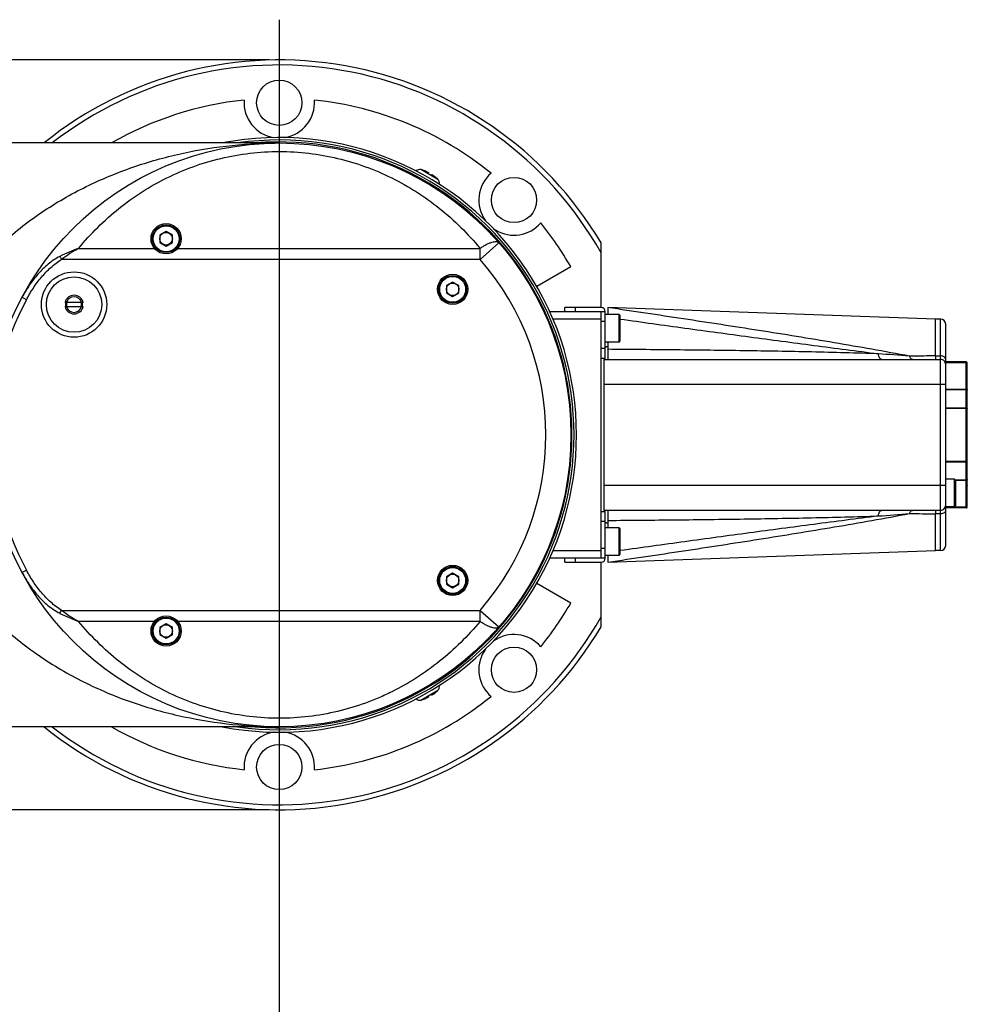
# Model space of a CAD drawing. Header units: millimetres. Extents: x 20 to 4180, y 42 to 2950.
# Tile 28 of 133: x 1517 to 1752, y 1784 to 2028. Entities that reach past the tile are written whole.
import ezdxf

# ---------------------------------------------------------------- set-up
doc = ezdxf.new("R2010")
doc.units = ezdxf.units.MM
doc.header["$LTSCALE"] = 231.275
doc.header["$PDMODE"] = 3
doc.header["$PDSIZE"] = 0.3
doc.linetypes.add('CENTER', pattern=[0.6, 0.375, -0.075, 0.075, -0.075])
doc.layers.get('0').update_dxf_attribs({"linetype": 'CONTINUOUS'})
doc.layers.get('Defpoints').update_dxf_attribs({"linetype": 'CONTINUOUS'})
for name, color, linetype in [('BASE_ASM_PBL11', 7, 'CONTINUOUS'), ('DEFAULT_1', 7, 'CENTER'), ('MIDDLE_ASM_PBL18', 7, 'CONTINUOUS'), ('TOP_VIEW_VBL10', 7, 'CONTINUOUS')]:
    doc.layers.add(name, color=color, linetype=linetype)
doc.styles.get("Standard").update_dxf_attribs({"font": 'malgun.ttf'})
doc.dimstyles.new('DIMSTYLE_1', dxfattribs={"dimtxt": 20, "dimasz": 7.5, "dimexe": 1, "dimexo": 0.5, "dimgap": 1, "dimtad": 1, "dimlfac": 0.8, "dimdsep": 46, "dimtxsty": 'Standard', "dimblk": '_FILLED', "dimblk1": '_FILLED', "dimblk2": '_FILLED', "dimcen": 0.09, "dimclrt": 134, "dimazin": 2, "dimtp": 0.5, "dimtm": 0.5, "dimtfac": 1, "dimtofl": 0, "dimtmove": 0, "dimatfit": 3, "dimldrblk": '_FILLED', "dimfxl": 1, "dimtolj": 1, "dimarcsym": 0})
doc.dimstyles.new('DIMSTYLE_2', dxfattribs={"dimtxt": 20, "dimasz": 7.5, "dimexe": 1, "dimexo": 0.5, "dimgap": 1, "dimtad": 1, "dimlfac": 0.8, "dimdsep": 46, "dimtxsty": 'Standard', "dimblk": '_FILLED', "dimblk1": '_FILLED', "dimblk2": '_FILLED', "dimcen": 0.09, "dimclrt": 134, "dimazin": 2, "dimtp": 0.8, "dimtm": 0.8, "dimtfac": 1, "dimtofl": 0, "dimtmove": 0, "dimatfit": 3, "dimldrblk": '_FILLED', "dimfxl": 1, "dimtolj": 1, "dimarcsym": 0})

# ---------------------------------------------------------------- blocks, each defined once
blk = doc.blocks.new('_FILLED')
at = {"color": 0, "linetype": 'ByBlock'}
blk.add_solid([(0, 0), (-1, 0.2), (-1, -0.2)], dxfattribs=at)
blk = doc.blocks.new('*D3')
at = {"color": 0, "lineweight": -2, "transparency": 16777216}
for p, q in [((1018.75, 2012.8), (1018.75, 1483.75)), ((1581.25, 2012.8), (1581.25, 1483.75)), ((1026.25, 1484.75), (1573.75, 1484.75))]:
    blk.add_line(p, q, dxfattribs=at)
at = {"layer": 'Defpoints', "color": 0, "transparency": 16777216}
for p in [(1018.75, 2013.3), (1581.25, 2013.3), (1581.25, 1484.75)]:
    blk.add_point(p, dxfattribs=at)
at = {"color": 0, "lineweight": -2, "transparency": 16777216, "xscale": 7.5, "yscale": 7.5, "zscale": 7.5, "rotation": 180}
blk.add_blockref('_FILLED', (1018.75, 1484.75), dxfattribs=at)
at = {"color": 0, "lineweight": -2, "transparency": 16777216, "xscale": 7.5, "yscale": 7.5, "zscale": 7.5}
blk.add_blockref('_FILLED', (1581.25, 1484.75), dxfattribs=at)
at = {"color": 134, "transparency": 16777216, "insert": (1299.41, 1512.42), "char_height": 20, "width": 46, "attachment_point": 2, "line_spacing_factor": 0.9}
blk.add_mtext('\\A1;450', dxfattribs=at)
blk = doc.blocks.new('*D30')
at = {"color": 134, "transparency": 16777216}
for p, q in [((1578.3, 2012.14), (642.99, 2012.14)), ((647.99, 2012.14), (647.99, 1919.02)), ((647.99, 1825.89), (647.99, 1919.02)), ((1578.3, 1825.89), (642.99, 1825.89))]:
    blk.add_line(p, q, dxfattribs=at)
at = {"color": 134, "transparency": 16777216, "xscale": 7.5, "yscale": 7.5, "zscale": 7.5}
for p, rotation in [((647.99, 2012.14), 90), ((647.99, 1825.89), 270)]:
    blk.add_blockref('_FILLED', p, dxfattribs=dict(at, rotation=rotation))
at = {"color": 134, "transparency": 16777216, "insert": (622.99, 1919.02), "char_height": 20, "width": 46, "attachment_point": 2, "rotation": 90, "line_spacing_factor": 0.9}
blk.add_mtext('149', dxfattribs=at)
blk = doc.blocks.new('MIDDLE_ASM_PBL18', base_point=(1361.64, 1919.02))
at = {"layer": 'MIDDLE_ASM_PBL18', "color": 7}
for p, q in [((1580.8, 1991.52), (1494.55, 1991.52)), ((1552.67, 1969.54), (1551.11, 1968.63)), ((1554.23, 1968.63), (1552.67, 1969.54)), ((1551.11, 1968.63), (1551.11, 1966.83)), ((1551.11, 1966.83), (1552.67, 1965.93)), ((1552.67, 1965.93), (1554.23, 1966.83)), ((1554.23, 1966.83), (1554.23, 1968.63)), ((1630.69, 1962.61), (1635.39, 1966.72)), ((1530.9, 1965.33), (1549.79, 1965.33)), ((1555.55, 1965.33), (1630.69, 1965.33)), ((1630.69, 1962.61), (1630.69, 1965.33)), ((1630.69, 1962.61), (1526.71, 1962.61)), ((1623.89, 1956.98), (1622.32, 1956.08)), ((1625.45, 1956.08), (1623.89, 1956.98)), ((1622.32, 1956.08), (1622.32, 1954.27)), ((1622.32, 1954.27), (1623.89, 1953.37)), ((1623.89, 1953.37), (1625.45, 1954.27)), ((1625.45, 1954.27), (1625.45, 1956.08)), ((1517.96, 1952.6), (1516.85, 1953.19)), ((1532.05, 1951.89), (1527.54, 1951.89)), ((1527.54, 1950.89), (1532.05, 1950.89)), ((1516.85, 1884.85), (1517.96, 1885.44)), ((1623.89, 1884.67), (1622.32, 1883.76)), ((1622.32, 1883.76), (1622.32, 1881.96)), ((1625.45, 1883.76), (1623.89, 1884.67)), ((1625.45, 1881.96), (1625.45, 1883.76)), ((1622.32, 1881.96), (1623.89, 1881.06)), ((1623.89, 1881.06), (1625.45, 1881.96)), ((1526.27, 1874.69), (1526.71, 1875.43)), ((1526.71, 1875.43), (1630.69, 1875.43)), ((1630.69, 1875.43), (1635.39, 1871.32)), ((1630.69, 1872.7), (1630.69, 1875.43)), ((1549.79, 1872.7), (1530.9, 1872.7)), ((1552.67, 1872.11), (1551.11, 1871.21)), ((1551.11, 1871.21), (1551.11, 1869.4)), ((1554.23, 1871.21), (1552.67, 1872.11)), ((1554.23, 1869.4), (1554.23, 1871.21)), ((1630.69, 1872.7), (1555.55, 1872.7)), ((1551.11, 1869.4), (1552.67, 1868.5)), ((1552.67, 1868.5), (1554.23, 1869.4)), ((1580.8, 1846.52), (1494.55, 1846.52))]:
    blk.add_line(p, q, dxfattribs=at)
for centre, radius in [((1580.8, 1919.02), 72.5), ((1552.67, 1967.73), 3.75), ((1552.67, 1967.73), 3.44), ((1552.67, 1967.73), 3.22), ((1552.67, 1967.73), 1.56), ((1529.8, 1951.39), 8.12), ((1529.8, 1951.39), 6.88), ((1623.89, 1955.17), 3.75), ((1623.89, 1955.17), 3.44), ((1623.89, 1955.17), 3.22), ((1623.89, 1955.17), 1.56), ((1623.89, 1882.86), 3.75), ((1623.89, 1882.86), 3.44), ((1623.89, 1882.86), 3.22), ((1623.89, 1882.86), 1.56), ((1552.67, 1870.3), 3.75), ((1552.67, 1870.3), 3.44), ((1552.67, 1870.3), 3.22), ((1552.67, 1870.3), 1.56)]:
    blk.add_circle(centre, radius, dxfattribs=at)
for centre, radius, start, end in [((1551.83, 1928.5), 42.36, 119.5984, 126.3708), ((1580.8, 1919.02), 66.25, 318.8565, 41.1435), ((1580.8, 1919.02), 71.25, 151.8799, 208.1201), ((1529.8, 1951.39), 2.31, 12.4869, 167.5131), ((1529.8, 1951.39), 2.12, 166.3841, 193.6159), ((1529.8, 1951.39), 1.94, 14.9552, 165.0448), ((1529.8, 1951.39), 1.88, 164.534, 195.466), ((1529.8, 1951.39), 1.88, 344.534, 15.466), ((1529.8, 1951.39), 2.12, 346.3841, 13.6159), ((1529.8, 1951.39), 2.31, 192.4869, 347.5131), ((1529.8, 1951.39), 1.94, 194.9552, 345.0448), ((1544.95, 1911.96), 41.7, 243.3844, 250.3163), ((1552, 1909.8), 42.67, 233.6545, 240.3776)]:
    blk.add_arc(centre, radius, start, end, dxfattribs=at)
for points, knots in [([(1494.55, 1942.69), (1495.52, 1944.92), (1497.69, 1949.23), (1501.59, 1955.22), (1505.96, 1960.66), (1512.21, 1967.13), (1520.78, 1974.02), (1531.91, 1980.54), (1543.51, 1985.45), (1555.43, 1988.9), (1567.53, 1990.97), (1575.67, 1991.48), (1579.73, 1991.51)], [0, 0, 0, 0, 0.070629, 0.139489, 0.206688, 0.272396, 0.399997, 0.523806, 0.644933, 0.764236, 0.882397, 1, 1, 1, 1]), ([(1530.9, 1965.33), (1533.9, 1968.97), (1540.64, 1975.65), (1550.64, 1982.04), (1559.36, 1985.77), (1566.28, 1987.84), (1573.48, 1989.12), (1580.82, 1989.55), (1588.14, 1989.12), (1595.32, 1987.84), (1602.22, 1985.77), (1610.96, 1982.03), (1620.96, 1975.64), (1627.7, 1968.97), (1630.69, 1965.33)], [0, 0, 0, 0, 0.123588, 0.24686, 0.308877, 0.371999, 0.435909, 0.500226, 0.564525, 0.627838, 0.691009, 0.753282, 0.876579, 1, 1, 1, 1]), ([(1630.69, 1965.33), (1630.93, 1965.5), (1631.42, 1965.83), (1632.17, 1966.27), (1632.9, 1966.62), (1633.58, 1966.87), (1634.19, 1967.01), (1634.7, 1967.04), (1635.11, 1966.95), (1635.32, 1966.8), (1635.39, 1966.72)], [0, 0, 0, 0, 0.173115, 0.341767, 0.499602, 0.640752, 0.760667, 0.858262, 0.935606, 1, 1, 1, 1]), ([(1530.9, 1965.33), (1530.12, 1965.05), (1528.55, 1964.43), (1527.02, 1963.73), (1526.27, 1963.35)], [0, 0, 0, 0, 0.498497, 1, 1, 1, 1]), ([(1526.27, 1963.35), (1525.23, 1962.82), (1523.76, 1961.82), (1522.03, 1960.25), (1520.41, 1958.55), (1518.62, 1956.23), (1517.41, 1954.22), (1516.85, 1953.19)], [0, 0, 0, 0, 0.2497, 0.374756, 0.499827, 0.749875, 1, 1, 1, 1]), ([(1517.96, 1952.6), (1518.48, 1953.59), (1519.63, 1955.52), (1521.64, 1958.22), (1523.57, 1960.25), (1525.3, 1961.69), (1526.22, 1962.32), (1526.71, 1962.61)], [0, 0, 0, 0, 0.250136, 0.500056, 0.75006, 0.874594, 1, 1, 1, 1]), ([(1526.27, 1963.35), (1526.3, 1963.3), (1526.45, 1963.05), (1526.59, 1962.8), (1526.71, 1962.61)], [0, 0, 0, 0, 0.216552, 1, 1, 1, 1]), ([(1494.55, 1895.35), (1495.52, 1893.11), (1497.7, 1888.8), (1501.6, 1882.8), (1505.98, 1877.36), (1512.24, 1870.88), (1520.83, 1863.99), (1531.97, 1857.46), (1543.6, 1852.55), (1555.53, 1849.12), (1567.65, 1847.05), (1575.8, 1846.55), (1579.86, 1846.52)], [0, 0, 0, 0, 0.070633, 0.139496, 0.206695, 0.272402, 0.399998, 0.523802, 0.644926, 0.764228, 0.882391, 1, 1, 1, 1]), ([(1516.85, 1884.85), (1517.4, 1883.82), (1518.6, 1881.84), (1520.73, 1879.07), (1522.81, 1877), (1524.7, 1875.57), (1525.73, 1874.96), (1526.27, 1874.69)], [0, 0, 0, 0, 0.247609, 0.49461, 0.744633, 0.87176, 1, 1, 1, 1]), ([(1526.71, 1875.43), (1526.22, 1875.72), (1525.29, 1876.35), (1523.56, 1877.8), (1521.63, 1879.83), (1519.63, 1882.53), (1518.48, 1884.45), (1517.96, 1885.44)], [0, 0, 0, 0, 0.12604, 0.252115, 0.50196, 0.750204, 1, 1, 1, 1]), ([(1630.69, 1872.7), (1629.18, 1870.87), (1625.99, 1867.38), (1620.71, 1862.68), (1614.97, 1858.56), (1609.83, 1855.66), (1605.54, 1853.68), (1601.1, 1851.93), (1595.31, 1850.19), (1588.11, 1848.91), (1580.77, 1848.48), (1573.45, 1848.92), (1566.27, 1850.2), (1559.37, 1852.27), (1550.63, 1856), (1540.63, 1862.4), (1533.89, 1869.07), (1530.9, 1872.7)], [0, 0, 0, 0, 0.062278, 0.123706, 0.18521, 0.247117, 0.278059, 0.309134, 0.372236, 0.43612, 0.500413, 0.564688, 0.627977, 0.691123, 0.753375, 0.876624, 1, 1, 1, 1]), ([(1635.39, 1871.32), (1635.32, 1871.23), (1635.11, 1871.09), (1634.7, 1871), (1634.19, 1871.02), (1633.58, 1871.16), (1632.9, 1871.42), (1632.17, 1871.77), (1631.42, 1872.2), (1630.93, 1872.53), (1630.69, 1872.7)], [0, 0, 0, 0, 0.064394, 0.141739, 0.239333, 0.359248, 0.500399, 0.658233, 0.826885, 1, 1, 1, 1])]:
    blk.add_open_spline(points, degree=3, knots=knots, dxfattribs=at)
blk = doc.blocks.new('BASE_ASM_PBL11', base_point=(1203.957, 1919.018))
at = {"layer": 'BASE_ASM_PBL11', "color": 7}
for p, q in [((1616.2, 1984.84), (1615.999, 1984.892)), ((1620.242, 1982.442), (1615.999, 1984.892)), ((1616.2, 1984.84), (1616.194, 1984.829)), ((1617.855, 1984.123), (1617.745, 1983.933)), ((1618.539, 1983.475), (1618.649, 1983.665)), ((1620.091, 1982.579), (1620.097, 1982.59)), ((1645.247, 1971.096), (1645.774, 1971.658)), ((1660.795, 1950.643), (1660.795, 1966.686)), ((1644.771, 1955.954), (1653.217, 1960.83)), ((1648.084, 1949.643), (1661.795, 1949.643)), ((1648.084, 1949.643), (1648.084, 1949.51)), ((1660.795, 1950.643), (1651.795, 1950.643)), ((1651.795, 1949.643), (1651.795, 1950.643)), ((1654.295, 1950.643), (1654.295, 1949.643)), ((1660.795, 1888.393), (1660.795, 1949.643)), ((1661.795, 1938.018), (1661.795, 1949.643)), ((1662.42, 1950.644), (1662.42, 1948.955)), ((1743.92, 1947.768), (1662.471, 1950.644)), ((1660.795, 1947.768), (1648.845, 1947.768)), ((1661.795, 1947.143), (1660.795, 1947.143)), ((1665.233, 1948.955), (1661.795, 1948.955)), ((1665.233, 1948.955), (1665.545, 1948.643)), ((1665.233, 1942.08), (1665.233, 1948.955)), ((1665.545, 1942.393), (1665.545, 1948.643)), ((1745.17, 1947.768), (1743.92, 1947.768)), ((1743.92, 1938.636), (1743.92, 1947.768)), ((1745.17, 1890.268), (1745.17, 1947.768)), ((1746.42, 1891.518), (1746.42, 1946.518)), ((1665.233, 1942.08), (1661.795, 1942.08)), ((1662.42, 1942.08), (1662.42, 1937.768)), ((1665.233, 1942.08), (1665.545, 1942.393)), ((1660.795, 1940.518), (1661.795, 1940.518)), ((1662.42, 1940.86), (1662.02, 1940.868)), ((1661.795, 1938.018), (1660.795, 1938.018)), ((1661.42, 1937.768), (1745.17, 1937.768)), ((1661.42, 1937.768), (1661.42, 1900.268)), ((1743.92, 1938.636), (1745.17, 1938.636)), ((1751.545, 1937.143), (1746.42, 1937.143)), ((1746.42, 1937.1), (1751.545, 1937.1)), ((1750.667, 1937.1), (1751.67, 1937.109)), ((1751.545, 1900.893), (1751.545, 1937.1)), ((1751.67, 1937.066), (1751.67, 1937.109)), ((1751.545, 1936.946), (1746.42, 1936.946)), ((1751.545, 1936.916), (1746.42, 1936.916)), ((1751.795, 1901.143), (1751.795, 1936.893)), ((1746.42, 1931.518), (1661.42, 1931.518)), ((1746.42, 1930.349), (1751.545, 1930.349)), ((1746.42, 1930.288), (1751.545, 1930.288)), ((1751.545, 1925.676), (1746.42, 1925.676)), ((1751.795, 1925.585), (1746.42, 1925.585)), ((1746.42, 1912.451), (1751.795, 1912.451)), ((1746.42, 1912.359), (1751.545, 1912.359)), ((1748.608, 1907.993), (1746.42, 1907.993)), ((1748.608, 1907.993), (1748.92, 1907.68)), ((1748.608, 1901.118), (1748.608, 1907.993)), ((1751.545, 1907.748), (1748.852, 1907.748)), ((1751.545, 1907.687), (1748.913, 1907.687)), ((1748.92, 1901.43), (1748.92, 1907.68)), ((1661.42, 1906.518), (1746.42, 1906.518)), ((1748.608, 1901.118), (1746.42, 1901.118)), ((1746.42, 1901.089), (1751.545, 1901.089)), ((1751.545, 1900.893), (1746.42, 1900.893)), ((1748.608, 1901.118), (1748.92, 1901.43)), ((1748.611, 1901.12), (1751.545, 1901.12)), ((1660.795, 1900.018), (1661.795, 1900.018)), ((1745.17, 1900.268), (1661.42, 1900.268)), ((1661.795, 1888.393), (1661.795, 1900.018)), ((1662.42, 1900.268), (1662.42, 1895.955)), ((1745.17, 1899.4), (1743.92, 1899.4)), ((1743.92, 1890.268), (1743.92, 1899.4)), ((1661.795, 1897.518), (1660.795, 1897.518)), ((1665.233, 1895.955), (1661.795, 1895.955)), ((1662.02, 1897.167), (1662.42, 1897.175)), ((1665.233, 1895.955), (1665.545, 1895.643)), ((1665.233, 1889.08), (1665.233, 1895.955)), ((1665.545, 1889.393), (1665.545, 1895.643)), ((1660.795, 1890.893), (1661.795, 1890.893)), ((1648.084, 1888.526), (1648.084, 1888.393)), ((1661.795, 1888.393), (1648.084, 1888.393)), ((1648.845, 1890.268), (1660.795, 1890.268)), ((1651.795, 1887.393), (1651.795, 1888.393)), ((1654.295, 1888.393), (1654.295, 1887.393)), ((1665.233, 1889.08), (1661.795, 1889.08)), ((1662.42, 1889.08), (1662.42, 1887.393)), ((1662.49, 1887.394), (1743.92, 1890.268)), ((1665.233, 1889.08), (1665.545, 1889.393)), ((1745.17, 1890.268), (1743.92, 1890.268)), ((1651.795, 1887.393), (1660.795, 1887.393)), ((1660.795, 1871.35), (1660.795, 1887.393)), ((1662.42, 1887.393), (1662.503, 1887.406)), ((1653.217, 1877.205), (1644.771, 1882.082)), ((1615.999, 1853.144), (1620.242, 1855.594)), ((1617.745, 1854.102), (1617.855, 1853.913)), ((1618.649, 1854.371), (1618.539, 1854.561)), ((1620.097, 1855.446), (1620.091, 1855.457)), ((1632.874, 1854.566), (1633.436, 1854.04)), ((1615.999, 1853.144), (1616.2, 1853.196)), ((1616.194, 1853.207), (1616.2, 1853.196))]:
    blk.add_line(p, q, dxfattribs=at)
for centre in [(1580.795, 2001.518), (1639.132, 1977.354), (1639.132, 1860.682), (1580.795, 1836.518)]:
    blk.add_circle(centre, 5.625, dxfattribs=at)
for centre, radius, start, end in [((1580.795, 1919.018), 93.125, 30.78875, 128.86971), ((1580.795, 1919.018), 91.875, 29.45429, 127.89221), ((1580.795, 1919.018), 83.625, 95.98844, 119.8849), ((1580.795, 2001.518), 8.75, 175.61731, 260.98649), ((1580.795, 2001.518), 8.75, 279.00343, 4.38268), ((1580.795, 1919.018), 83.625, 50.98844, 84.01156), ((1580.795, 1919.018), 73.875, 258.94641, 101.05359), ((1580.795, 1919.018), 73.25, 261.82147, 98.17853), ((1580.795, 1919.018), 72.75, 265.25047, 94.74954), ((1615.702, 1983.677), 1.25, 76.25703, 133.85484), ((1613.92, 1976.392), 8.738, 67.53503, 74.92156), ((1613.92, 1976.392), 8.456, 56.89325, 63.10716), ((1639.132, 1977.354), 8.75, 130.61731, 215.86437), ((1613.92, 1976.392), 8.738, 45.07844, 52.46497), ((1613.92, 1976.392), 8.75, 43.74297, 45.0994), ((1619.339, 1981.578), 1.25, 346.07265, 43.74297), ((1580.795, 1919.018), 83.625, 30, 39.01156), ((1639.132, 1977.354), 8.75, 233.97397, 314.33887), ((1648.084, 1952.143), 2.5, 268.55241, 270), ((1660.795, 1949.643), 1, 0, 90), ((1745.17, 1946.518), 1.25, 0, 90), ((1663.045, 1943.098), 1.25, 234.55615, 239.98897), ((1662.045, 1942.118), 1.25, 258.45941, 268.8541), ((1475.197, -1335.563), 3284.603, 85.420835, 85.556363), ((1745.17, 1936.518), 1.25, 359.99999, 90), ((1751.545, 1936.849), 0.25, 359.92542, 89.92649), ((1751.545, 1936.893), 0.25, 0.00311, 59.99738), ((1752.421, 1931.643), 0.626, 180.00568, 184.25677), ((1752.421, 1906.393), 0.626, 175.71029, 179.99424), ((1745.17, 1901.518), 1.25, 270, 360), ((1751.545, 1901.143), 0.25, 300.00262, 359.99689), ((1453.515, 5448.394), 3560.251, 274.448884, 274.573919), ((1760.284, 3519.615), 1620.298, 269.191767, 269.421349), ((1662.045, 1895.918), 1.25, 91.1459, 101.54059), ((1663.045, 1894.937), 1.25, 120.01103, 125.44385), ((1745.17, 1891.518), 1.25, 270, 360), ((1648.084, 1885.893), 2.5, 90, 91.44759), ((1660.795, 1888.393), 1, 270, 360), ((1580.795, 1919.018), 83.625, 320.98844, 330), ((1580.795, 1919.018), 91.875, 232.10779, 330.54571), ((1580.795, 1919.018), 93.125, 231.13029, 329.21125), ((1639.132, 1860.682), 8.75, 40.61731, 126.0274), ((1639.132, 1860.682), 8.75, 144.13491, 224.33887), ((1619.339, 1856.458), 1.25, 316.25703, 13.92735), ((1580.795, 1919.018), 83.625, 275.98844, 309.01156), ((1613.92, 1861.644), 8.456, 296.89325, 303.10716), ((1613.92, 1861.644), 8.738, 307.53503, 314.92156), ((1613.92, 1861.644), 8.75, 314.9006, 316.25703), ((1615.702, 1854.358), 1.25, 226.14516, 283.74297), ((1613.92, 1861.644), 8.738, 285.07844, 292.46497), ((1580.795, 1919.018), 83.625, 240.1151, 264.01156), ((1580.795, 1836.518), 8.75, 99.00343, 184.38268), ((1580.795, 1836.518), 8.75, 355.61731, 80.98649)]:
    blk.add_arc(centre, radius, start, end, dxfattribs=at)
for points, knots in [([(1617.259, 1984.467), (1617.341, 1984.433), (1617.458, 1984.382), (1617.603, 1984.309), (1617.694, 1984.26), (1617.767, 1984.216), (1617.814, 1984.183), (1617.84, 1984.159), (1617.853, 1984.144), (1617.858, 1984.129), (1617.855, 1984.123)], [0, 0, 0, 0, 0.3776342, 0.548328, 0.6978713, 0.820543, 0.9120486, 0.945384, 0.9704934, 1, 1, 1, 1]), ([(1618.649, 1983.665), (1618.652, 1983.671), (1618.668, 1983.673), (1618.687, 1983.669), (1618.721, 1983.659), (1618.773, 1983.635), (1618.848, 1983.594), (1618.936, 1983.54), (1619.071, 1983.45), (1619.174, 1983.375), (1619.244, 1983.321)], [0, 0, 0, 0, 0.0295066, 0.054616, 0.0879514, 0.179457, 0.3021287, 0.451672, 0.6223658, 1, 1, 1, 1]), ([(1737.428, 1938.557), (1734.318, 1939.146), (1728.09, 1940.283), (1718.731, 1941.901), (1709.361, 1943.453), (1699.985, 1944.951), (1690.606, 1946.406), (1678.105, 1948.307), (1668.729, 1949.705), (1662.479, 1950.633)], [0, 0, 0, 0, 0.1250727, 0.2501787, 0.3752913, 0.5003689, 0.6253861, 0.7503358, 1, 1, 1, 1]), ([(1665.545, 1947.782), (1670.892, 1947.032), (1681.586, 1945.546), (1697.627, 1943.366), (1710.992, 1941.594), (1721.677, 1940.201), (1727.015, 1939.511), (1729.683, 1939.166)], [0, 0, 0, 0, 0.2503008, 0.5004928, 0.7504626, 0.8753034, 1, 1, 1, 1]), ([(1729.683, 1939.167), (1724.159, 1939.34), (1713.038, 1939.628), (1696.277, 1939.923), (1679.381, 1940.128), (1668.082, 1940.226), (1662.421, 1940.268)], [0, 0, 0, 0, 0.2464488, 0.4961152, 0.7475272, 1, 1, 1, 1]), ([(1730.477, 1937.768), (1730.435, 1937.768), (1730.346, 1937.787), (1730.221, 1937.865), (1730.105, 1937.988), (1729.997, 1938.153), (1729.898, 1938.358), (1729.775, 1938.695), (1729.713, 1938.972), (1729.68, 1939.166)], [0, 0, 0, 0, 0.0740487, 0.1568479, 0.2544707, 0.3695711, 0.5029941, 0.6537305, 1, 1, 1, 1]), ([(1738.198, 1937.768), (1738.161, 1937.768), (1738.087, 1937.777), (1737.937, 1937.833), (1737.755, 1937.978), (1737.571, 1938.234), (1737.473, 1938.44), (1737.427, 1938.555)], [0, 0, 0, 0, 0.0934408, 0.1911543, 0.4119614, 0.6803988, 1, 1, 1, 1]), ([(1743.92, 1938.636), (1743.376, 1938.63), (1742.019, 1938.616), (1739.855, 1938.59), (1738.235, 1938.569), (1737.428, 1938.557)], [0, 0, 0, 0, 0.2515904, 0.6270559, 1, 1, 1, 1]), ([(1743.92, 1938.636), (1743.92, 1938.602), (1743.919, 1938.536), (1743.921, 1938.412), (1743.92, 1938.272), (1743.918, 1938.122), (1743.919, 1938.014), (1743.92, 1937.94), (1743.921, 1937.895), (1743.922, 1937.857), (1743.922, 1937.826), (1743.922, 1937.801), (1743.922, 1937.785), (1743.922, 1937.776), (1743.921, 1937.772), (1743.921, 1937.77), (1743.921, 1937.768), (1743.92, 1937.768)], [0, 0, 0, 0, 0.1173229, 0.2282907, 0.4293297, 0.6015264, 0.7440589, 0.8038303, 0.8557585, 0.899764, 0.9357906, 0.9638073, 0.9838094, 0.9908208, 0.995832, 0.998838, 1, 1, 1, 1]), ([(1746.42, 1937.783), (1746.42, 1937.839), (1746.404, 1937.954), (1746.33, 1938.117), (1746.211, 1938.266), (1745.994, 1938.443), (1745.642, 1938.596), (1745.331, 1938.636), (1745.17, 1938.636)], [0, 0, 0, 0, 0.1012124, 0.2066261, 0.3193918, 0.4410957, 0.7093967, 1, 1, 1, 1]), ([(1751.795, 1936.699), (1751.795, 1936.731), (1751.782, 1936.796), (1751.727, 1936.879), (1751.644, 1936.934), (1751.578, 1936.946), (1751.545, 1936.946)], [0, 0, 0, 0, 0.2487395, 0.4982192, 0.7487421, 1, 1, 1, 1]), ([(1751.795, 1936.699), (1751.795, 1936.727), (1751.782, 1936.786), (1751.725, 1936.858), (1751.642, 1936.905), (1751.578, 1936.916), (1751.545, 1936.916)], [0, 0, 0, 0, 0.2332392, 0.4766454, 0.7337156, 1, 1, 1, 1]), ([(1751.545, 1930.349), (1751.578, 1930.349), (1751.642, 1930.338), (1751.725, 1930.291), (1751.782, 1930.219), (1751.795, 1930.16), (1751.795, 1930.132)], [0, 0, 0, 0, 0.2662913, 0.5233571, 0.7667633, 1, 1, 1, 1]), ([(1751.545, 1930.288), (1751.578, 1930.288), (1751.639, 1930.28), (1751.72, 1930.248), (1751.779, 1930.199), (1751.795, 1930.153), (1751.795, 1930.132)], [0, 0, 0, 0, 0.3005831, 0.5744351, 0.8052586, 1, 1, 1, 1]), ([(1751.545, 1925.677), (1751.577, 1925.677), (1751.637, 1925.673), (1751.707, 1925.657), (1751.752, 1925.637), (1751.78, 1925.619), (1751.795, 1925.598), (1751.795, 1925.585)], [0, 0, 0, 0, 0.3407146, 0.6373833, 0.7584072, 0.8580036, 1, 1, 1, 1]), ([(1751.545, 1912.359), (1751.577, 1912.359), (1751.637, 1912.363), (1751.707, 1912.379), (1751.752, 1912.398), (1751.78, 1912.416), (1751.795, 1912.438), (1751.795, 1912.451)], [0, 0, 0, 0, 0.3407603, 0.6374284, 0.7584341, 0.8580174, 1, 1, 1, 1]), ([(1751.545, 1907.748), (1751.578, 1907.748), (1751.639, 1907.755), (1751.72, 1907.787), (1751.779, 1907.837), (1751.795, 1907.883), (1751.795, 1907.904)], [0, 0, 0, 0, 0.3005423, 0.5743915, 0.8052418, 1, 1, 1, 1]), ([(1751.795, 1907.904), (1751.795, 1907.875), (1751.782, 1907.817), (1751.725, 1907.745), (1751.642, 1907.698), (1751.578, 1907.687), (1751.545, 1907.687)], [0, 0, 0, 0, 0.2332175, 0.4765998, 0.733672, 1, 1, 1, 1]), ([(1751.545, 1901.12), (1751.578, 1901.12), (1751.642, 1901.131), (1751.725, 1901.178), (1751.782, 1901.25), (1751.795, 1901.308), (1751.795, 1901.337)], [0, 0, 0, 0, 0.2662913, 0.5233571, 0.7667633, 1, 1, 1, 1]), ([(1751.545, 1901.089), (1751.578, 1901.089), (1751.644, 1901.102), (1751.727, 1901.157), (1751.782, 1901.239), (1751.795, 1901.305), (1751.795, 1901.337)], [0, 0, 0, 0, 0.2512579, 0.5017808, 0.7512605, 1, 1, 1, 1]), ([(1662.421, 1897.768), (1668.082, 1897.81), (1679.38, 1897.908), (1696.277, 1898.113), (1713.037, 1898.408), (1724.159, 1898.696), (1729.683, 1898.869)], [0, 0, 0, 0, 0.2524688, 0.5038751, 0.7535319, 1, 1, 1, 1]), ([(1662.503, 1887.406), (1668.751, 1888.333), (1678.124, 1889.731), (1690.621, 1891.631), (1699.997, 1893.087), (1709.37, 1894.584), (1718.737, 1896.136), (1728.093, 1897.753), (1734.319, 1898.89), (1737.428, 1899.479)], [0, 0, 0, 0, 0.2496647, 0.3746144, 0.4996317, 0.6247093, 0.7498218, 0.8749275, 1, 1, 1, 1]), ([(1729.683, 1898.869), (1727.015, 1898.524), (1721.677, 1897.834), (1710.992, 1896.442), (1697.627, 1894.67), (1681.586, 1892.49), (1670.892, 1891.004), (1665.545, 1890.254)], [0, 0, 0, 0, 0.1246966, 0.2495374, 0.4995072, 0.7496992, 1, 1, 1, 1]), ([(1729.68, 1898.869), (1729.713, 1899.064), (1729.775, 1899.341), (1729.898, 1899.678), (1729.997, 1899.883), (1730.105, 1900.048), (1730.221, 1900.171), (1730.346, 1900.249), (1730.435, 1900.268), (1730.478, 1900.268)], [0, 0, 0, 0, 0.3462976, 0.4970406, 0.630467, 0.7455701, 0.8431925, 0.9259812, 1, 1, 1, 1]), ([(1737.427, 1899.481), (1737.473, 1899.596), (1737.571, 1899.802), (1737.755, 1900.058), (1737.937, 1900.203), (1738.087, 1900.259), (1738.161, 1900.268), (1738.198, 1900.268)], [0, 0, 0, 0, 0.3195998, 0.5880364, 0.8088437, 0.9065579, 1, 1, 1, 1]), ([(1743.92, 1900.268), (1743.922, 1900.268), (1743.924, 1900.262), (1743.923, 1900.252), (1743.922, 1900.234), (1743.919, 1900.21), (1743.918, 1900.178), (1743.918, 1900.123), (1743.92, 1900.037), (1743.921, 1899.914), (1743.919, 1899.764), (1743.919, 1899.624), (1743.919, 1899.5), (1743.92, 1899.434), (1743.92, 1899.4)], [0, 0, 0, 0, 0.0048187, 0.0167842, 0.0369256, 0.0652011, 0.1014036, 0.1453991, 0.2565734, 0.3986225, 0.5710127, 0.7720882, 0.8828593, 1, 1, 1, 1]), ([(1746.42, 1900.253), (1746.42, 1900.196), (1746.404, 1900.081), (1746.33, 1899.919), (1746.211, 1899.77), (1745.994, 1899.593), (1745.642, 1899.44), (1745.331, 1899.4), (1745.17, 1899.4)], [0, 0, 0, 0, 0.1012123, 0.206626, 0.3193917, 0.4410956, 0.7093967, 1, 1, 1, 1]), ([(1617.855, 1853.913), (1617.858, 1853.907), (1617.853, 1853.892), (1617.84, 1853.877), (1617.814, 1853.853), (1617.767, 1853.82), (1617.694, 1853.775), (1617.603, 1853.726), (1617.458, 1853.654), (1617.341, 1853.602), (1617.259, 1853.569)], [0, 0, 0, 0, 0.0295066, 0.054616, 0.0879514, 0.179457, 0.3021287, 0.451672, 0.6223658, 1, 1, 1, 1]), ([(1619.244, 1854.715), (1619.174, 1854.661), (1619.071, 1854.586), (1618.936, 1854.496), (1618.848, 1854.441), (1618.773, 1854.401), (1618.721, 1854.377), (1618.687, 1854.366), (1618.668, 1854.362), (1618.652, 1854.365), (1618.649, 1854.371)], [0, 0, 0, 0, 0.3776342, 0.548328, 0.6978713, 0.820543, 0.9120486, 0.945384, 0.9704934, 1, 1, 1, 1])]:
    blk.add_open_spline(points, degree=3, knots=knots, dxfattribs=at)
for points in [[(1751.545, 1937.143), (1751.589, 1937.143), (1751.633, 1937.131), (1751.67, 1937.109)], [(1751.545, 1900.893), (1751.589, 1900.893), (1751.633, 1900.905), (1751.67, 1900.926)]]:
    blk.add_open_spline(points, degree=3, dxfattribs=at)
at = {"layer": 'BASE_ASM_PBL11', "color": 134}
dim = blk.add_linear_dim(base=(647.994, 1825.893), p1=(1578.795, 2012.143), p2=(1578.795, 1825.893), angle=270, dimstyle='DIMSTYLE_1', dxfattribs=at)
dim.commit()
dim.dimension.update_dxf_attribs({"geometry": '*D30', "text_midpoint": (647.994, 1919.465), "dimtype": 160})
blk = doc.blocks.new('TOP_VIEW_VBL10', base_point=(1203.96, 1919.02))
at = {"layer": 'BASE_ASM_PBL11'}
blk.add_blockref('BASE_ASM_PBL11', (1203.96, 1919.02), dxfattribs=at)
at = {"layer": 'MIDDLE_ASM_PBL18'}
blk.add_blockref('MIDDLE_ASM_PBL18', (1361.64, 1919.02), dxfattribs=at)

msp = doc.modelspace()

# ---------------------------------------------------------------- linework, layer by layer
at = {"layer": 'DEFAULT_1', "color": 1}
msp.add_line((1581.235, 2028.125), (1581.235, 465), dxfattribs=at)

# ---------------------------------------------------------------- block references
at = {"layer": 'TOP_VIEW_VBL10'}
msp.add_blockref('TOP_VIEW_VBL10', (1204.412, 1925), dxfattribs=at)

# ---------------------------------------------------------------- dimensions: what is measured, and where the dimension line sits
at = {"color": 134}
dim = msp.add_linear_dim(base=(1581.25, 1484.75), p1=(1018.75, 2013.303), p2=(1581.25, 2013.303), dimstyle='DIMSTYLE_2', dxfattribs=at)
dim.commit()
dim.dimension.update_dxf_attribs({"geometry": '*D3', "text_midpoint": (1299.411, 1484.75), "dimtype": 160})

doc.saveas('drawing.dxf')
